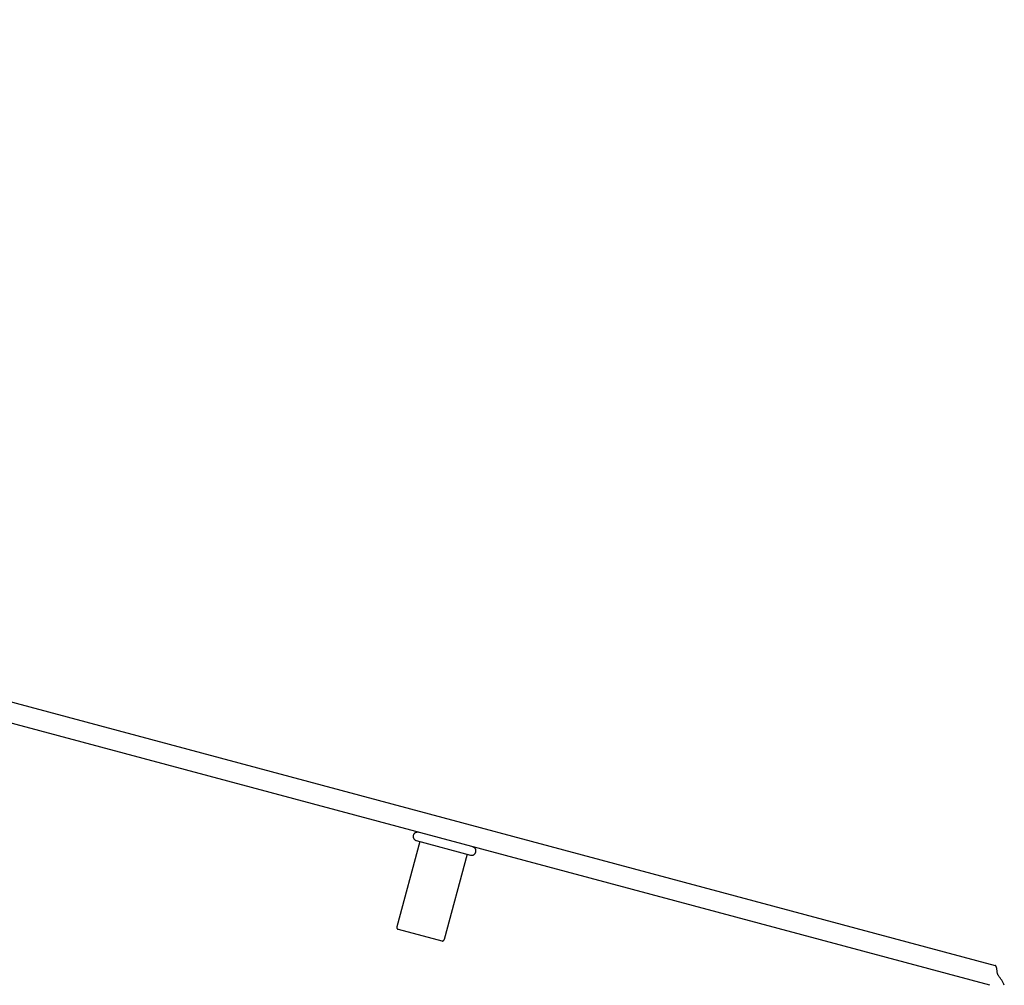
# Model space of a CAD drawing. Header units: inches. Extents: x 0 to 262, y 0 to 169.
# Tile 125 of 256: x 22.4 to 27.38, y 121.12 to 126.01. Entities that reach past the tile are written whole.
import ezdxf

# ---------------------------------------------------------------- set-up
doc = ezdxf.new("R2010")
doc.units = ezdxf.units.IN
doc.header["$LTSCALE"] = 14.384615
doc.header["$MEASUREMENT"] = 0
doc.linetypes.add('HIDDEN', pattern=[0.2, 0.1, -0.1])
doc.layers.get('0').update_dxf_attribs({"linetype": 'CONTINUOUS'})
doc.layers.add('DEFAULT_2', color=8, linetype='HIDDEN')

msp = doc.modelspace()

# ---------------------------------------------------------------- linework, layer by layer
at = {"color": 7, "linetype": 'Continuous'}
msp.add_line((9.4779, 126.0058), (27.3313, 121.222), dxfattribs=at)
at = {"color": 3, "linetype": 'Continuous'}
msp.add_line((27.3044, 121.1216), (9.5396, 125.8816), dxfattribs=at)
at = {"color": 7, "linetype": 'Continuous'}
msp.add_lwpolyline([(27.3486, 121.171), (27.3473, 121.1729), (27.3461, 121.1751), (27.3451, 121.1776), (27.3442, 121.1803), (27.3434, 121.1833), (27.3428, 121.1864), (27.3423, 121.1896), (27.3418, 121.1928), (27.3414, 121.196), (27.3411, 121.1991), (27.3407, 121.2022), (27.3403, 121.2051), (27.3399, 121.2078), (27.3394, 121.2104), (27.3387, 121.213), (27.3379, 121.2153), (27.3369, 121.2173), (27.3359, 121.2189), (27.3348, 121.2201), (27.3336, 121.221), (27.3324, 121.2216), (27.3313, 121.222)], dxfattribs=at)
msp.add_arc((27.1713, 121.0309), 0.226, 23.648, 38.3119, dxfattribs=at)
at = {"layer": 'DEFAULT_2', "color": 8, "linetype": 'HIDDEN'}
for p, q in [((24.4235, 121.849), (24.3078, 121.4172)), ((24.4061, 121.8536), (24.6804, 121.7801)), ((24.663, 121.7848), (24.5474, 121.353)), ((24.3149, 121.405), (24.5351, 121.3459))]:
    msp.add_line(p, q, dxfattribs=at)
for centre, radius, start, end in [((24.4117, 121.8744), 0.0215, 75, 255), ((24.686, 121.8009), 0.0215, 255, 75), ((24.3175, 121.4146), 0.01, 165, 255), ((24.5377, 121.3556), 0.01, 255, 345)]:
    msp.add_arc(centre, radius, start, end, dxfattribs=at)

doc.saveas('drawing.dxf')
